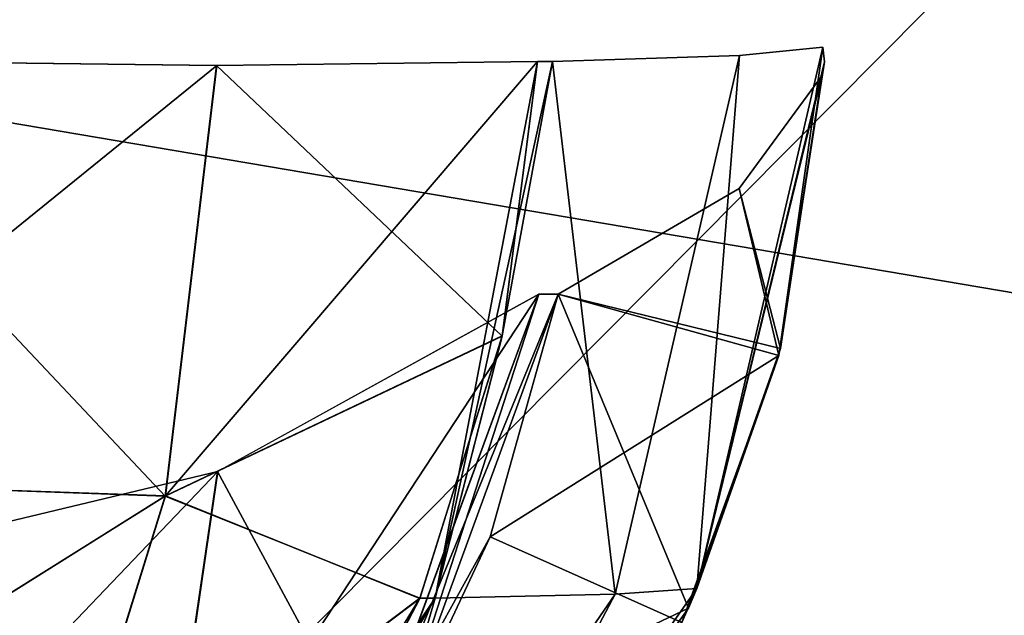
# Model space of a CAD drawing. Header units: millimetres. Extents: x -125 to 125, y -5 to 106.
# Tile 82 of 256: x -73.289 to -71.939, y -0.853 to -0.036. Entities that reach past the tile are written whole.
import ezdxf

# ---------------------------------------------------------------- set-up
doc = ezdxf.new("R2010")
doc.units = ezdxf.units.MM
doc.header["$LTSCALE"] = 65.185185
for name, color, linetype in [('177', 7, 'CONTINUOUS'), ('391', 7, 'CONTINUOUS'), ('392', 7, 'CONTINUOUS'), ('393', 7, 'CONTINUOUS'), ('394', 7, 'CONTINUOUS'), ('395', 7, 'CONTINUOUS'), ('396', 7, 'CONTINUOUS'), ('397', 7, 'CONTINUOUS'), ('478', 7, 'CONTINUOUS'), ('479', 7, 'CONTINUOUS'), ('480', 7, 'CONTINUOUS'), ('481', 7, 'CONTINUOUS'), ('482', 7, 'CONTINUOUS'), ('483', 7, 'CONTINUOUS'), ('484', 7, 'CONTINUOUS'), ('596', 7, 'CONTINUOUS'), ('611', 7, 'CONTINUOUS'), ('625', 7, 'CONTINUOUS'), ('639', 7, 'CONTINUOUS'), ('66', 7, 'CONTINUOUS')]:
    doc.layers.add(name, color=color, linetype=linetype)

msp = doc.modelspace()

# ---------------------------------------------------------------- linework, layer by layer
at = {"layer": '177', "linetype": 'CONTINUOUS'}
for points in [[(-61.9505, 0, 124.9), (-74.3405, 0, 124.9), (-65.3803, -1.5218, 124.8336), (-61.9505, 0, 124.9)], [(-74.3405, 0, 124.9), (-74.3007, -1.5218, 124.8336), (-65.3803, -1.5218, 124.8336), (-74.3405, 0, 124.9)]]:
    msp.add_3dface(points, dxfattribs=at)
at = {"layer": '391', "linetype": 'CONTINUOUS'}
for points in [[(-72.5773, -0.4119, -107.5263), (-73.0972, -1.2037, -107.3307), (-72.8086, -1.0423, -107.622), (-72.5773, -0.4119, -107.5263)], [(-73.0172, -0.6552, -106.9715), (-73.0972, -1.2037, -107.3307), (-72.5773, -0.4119, -107.5263), (-73.0172, -0.6552, -106.9715)], [(-73.6502, -0.807, -106.5986), (-73.7515, -1.4248, -107.0222), (-73.0172, -0.6552, -106.9715), (-73.6502, -0.807, -106.5986)], [(-73.0172, -0.6552, -106.9715), (-73.7515, -1.4248, -107.0222), (-73.0972, -1.2037, -107.3307), (-73.0172, -0.6552, -106.9715)]]:
    msp.add_3dface(points, dxfattribs=at)
at = {"layer": '392', "linetype": 'CONTINUOUS'}
for points in [[(-72.5773, -0.4119, -107.5263), (-72.8086, -1.0423, -107.622), (-72.5509, -0.4119, -107.5902), (-72.5773, -0.4119, -107.5263)], [(-72.5509, -0.4119, -107.5902), (-72.8086, -1.0423, -107.622), (-72.6442, -0.7447, -107.6288), (-72.5509, -0.4119, -107.5902)], [(-72.6442, -0.7447, -107.6288), (-72.8086, -1.0423, -107.622), (-72.7899, -1.0559, -107.689), (-72.6442, -0.7447, -107.6288)]]:
    msp.add_3dface(points, dxfattribs=at)
at = {"layer": '393', "linetype": 'CONTINUOUS'}
for points in [[(-72.1893, -0.1128, -109.0402), (-72.3028, -0.2673, -108.2967), (-72.2486, -0.4963, -109.0429), (-72.1893, -0.1128, -109.0402)], [(-72.3028, -0.2673, -108.2967), (-72.5509, -0.4119, -107.5902), (-72.2486, -0.4963, -109.0429), (-72.3028, -0.2673, -108.2967)], [(-72.5509, -0.4119, -107.5902), (-72.6442, -0.7447, -107.6288), (-72.2486, -0.4963, -109.0429), (-72.5509, -0.4119, -107.5902)], [(-72.2486, -0.4963, -109.0429), (-72.6442, -0.7447, -107.6288), (-72.3814, -0.8624, -109.0491), (-72.2486, -0.4963, -109.0429)], [(-72.6442, -0.7447, -107.6288), (-72.7899, -1.0559, -107.689), (-72.3814, -0.8624, -109.0491), (-72.6442, -0.7447, -107.6288)]]:
    msp.add_3dface(points, dxfattribs=at)
at = {"layer": '394', "linetype": 'CONTINUOUS'}
for points in [[(-72.1883, -0.0734, -109.2893), (-72.2486, -0.4963, -109.0429), (-72.3606, -0.8156, -109.2803), (-72.1883, -0.0734, -109.2893)], [(-72.1856, -0.0932, -109.1648), (-72.2486, -0.4963, -109.0429), (-72.1883, -0.0734, -109.2893), (-72.1856, -0.0932, -109.1648)], [(-72.1893, -0.1128, -109.0402), (-72.2486, -0.4963, -109.0429), (-72.1856, -0.0932, -109.1648), (-72.1893, -0.1128, -109.0402)], [(-72.2486, -0.4963, -109.0429), (-72.3814, -0.8624, -109.0491), (-72.3606, -0.8156, -109.2803), (-72.2486, -0.4963, -109.0429)], [(-72.3606, -0.8156, -109.2803), (-72.3814, -0.8624, -109.0491), (-72.7976, -1.4394, -109.2572), (-72.3606, -0.8156, -109.2803)]]:
    msp.add_3dface(points, dxfattribs=at)
at = {"layer": '395', "linetype": 'CONTINUOUS'}
for points in [[(-72.1883, -0.0734, -109.2893), (-72.3606, -0.8156, -109.2803), (-72.3021, -0.0846, -110.047), (-72.1883, -0.0734, -109.2893)], [(-72.5584, -0.0927, -110.7691), (-72.4726, -0.8236, -110.0045), (-72.7195, -0.8291, -110.6939), (-72.5584, -0.0927, -110.7691)], [(-72.3021, -0.0846, -110.047), (-72.4726, -0.8236, -110.0045), (-72.5584, -0.0927, -110.7691), (-72.3021, -0.0846, -110.047)], [(-72.3021, -0.0846, -110.047), (-72.3606, -0.8156, -109.2803), (-72.4726, -0.8236, -110.0045), (-72.3021, -0.0846, -110.047)], [(-72.3606, -0.8156, -109.2803), (-72.7976, -1.4394, -109.2572), (-72.4726, -0.8236, -110.0045), (-72.3606, -0.8156, -109.2803)], [(-72.7195, -0.8291, -110.6939), (-72.8981, -1.4437, -109.8983), (-73.1177, -1.447, -110.5082), (-72.7195, -0.8291, -110.6939)], [(-72.4726, -0.8236, -110.0045), (-72.8981, -1.4437, -109.8983), (-72.7195, -0.8291, -110.6939), (-72.4726, -0.8236, -110.0045)], [(-72.4726, -0.8236, -110.0045), (-72.7976, -1.4394, -109.2572), (-72.8981, -1.4437, -109.8983), (-72.4726, -0.8236, -110.0045)]]:
    msp.add_3dface(points, dxfattribs=at)
at = {"layer": '396', "linetype": 'CONTINUOUS'}
for points in [[(-72.5584, -0.0927, -110.7691), (-72.7195, -0.8291, -110.6939), (-72.579, -0.0927, -110.8133), (-72.5584, -0.0927, -110.7691)], [(-72.579, -0.0927, -110.8133), (-72.7195, -0.8291, -110.6939), (-72.6277, -0.4696, -110.7906), (-72.579, -0.0927, -110.8133)], [(-72.6277, -0.4696, -110.7906), (-72.7195, -0.8291, -110.6939), (-72.7402, -0.8292, -110.7382), (-72.6277, -0.4696, -110.7906)], [(-72.7195, -0.8291, -110.6939), (-73.1177, -1.447, -110.5082), (-72.7402, -0.8292, -110.7382), (-72.7195, -0.8291, -110.6939)], [(-72.7402, -0.8292, -110.7382), (-73.1177, -1.447, -110.5082), (-72.9125, -1.1591, -110.6578), (-72.7402, -0.8292, -110.7382)]]:
    msp.add_3dface(points, dxfattribs=at)
at = {"layer": '397', "linetype": 'CONTINUOUS'}
for points in [[(-73.653, -0.0906, -111.8259), (-73.0894, -0.6891, -111.3232), (-73.7204, -0.6663, -111.7316), (-73.653, -0.0906, -111.8259)], [(-73.019, -0.0986, -111.4219), (-73.0894, -0.6891, -111.3232), (-73.653, -0.0906, -111.8259), (-73.019, -0.0986, -111.4219)], [(-72.579, -0.0927, -110.8133), (-72.6277, -0.4696, -110.7906), (-73.019, -0.0986, -111.4219), (-72.579, -0.0927, -110.8133)], [(-73.019, -0.0986, -111.4219), (-72.6277, -0.4696, -110.7906), (-73.0894, -0.6891, -111.3232), (-73.019, -0.0986, -111.4219)], [(-72.6277, -0.4696, -110.7906), (-72.7402, -0.8292, -110.7382), (-73.0894, -0.6891, -111.3232), (-72.6277, -0.4696, -110.7906)], [(-73.7204, -0.6663, -111.7316), (-73.0894, -0.6891, -111.3232), (-73.8759, -1.1821, -111.4979), (-73.7204, -0.6663, -111.7316)], [(-73.0894, -0.6891, -111.3232), (-73.2524, -1.215, -111.078), (-73.8759, -1.1821, -111.4979), (-73.0894, -0.6891, -111.3232)], [(-73.0894, -0.6891, -111.3232), (-72.7402, -0.8292, -110.7382), (-73.2524, -1.215, -111.078), (-73.0894, -0.6891, -111.3232)], [(-72.7402, -0.8292, -110.7382), (-72.9125, -1.1591, -110.6578), (-73.2524, -1.215, -111.078), (-72.7402, -0.8292, -110.7382)]]:
    msp.add_3dface(points, dxfattribs=at)
at = {"layer": '478', "linetype": 'CONTINUOUS'}
for points in [[(-73.6523, -0.0906, 111.8256), (-73.7197, -0.6666, 111.7313), (-73.0185, -0.0986, 111.4214), (-73.6523, -0.0906, 111.8256)], [(-72.579, -0.0927, 110.8133), (-73.0888, -0.6887, 111.3228), (-72.6277, -0.4693, 110.7906), (-72.579, -0.0927, 110.8133)], [(-73.0185, -0.0986, 111.4214), (-73.0888, -0.6887, 111.3228), (-72.579, -0.0927, 110.8133), (-73.0185, -0.0986, 111.4214)], [(-73.0185, -0.0986, 111.4214), (-73.7197, -0.6666, 111.7313), (-73.0888, -0.6887, 111.3228), (-73.0185, -0.0986, 111.4214)], [(-72.6277, -0.4693, 110.7906), (-73.0888, -0.6887, 111.3228), (-72.7402, -0.8293, 110.7381), (-72.6277, -0.4693, 110.7906)], [(-73.7197, -0.6666, 111.7313), (-73.8754, -1.1827, 111.4973), (-73.0888, -0.6887, 111.3228), (-73.7197, -0.6666, 111.7313)], [(-73.0888, -0.6887, 111.3228), (-73.8754, -1.1827, 111.4973), (-73.2516, -1.2145, 111.0778), (-73.0888, -0.6887, 111.3228)], [(-73.0888, -0.6887, 111.3228), (-73.2516, -1.2145, 111.0778), (-72.7402, -0.8293, 110.7381), (-73.0888, -0.6887, 111.3228)], [(-72.7402, -0.8293, 110.7381), (-73.2516, -1.2145, 111.0778), (-72.9122, -1.1587, 110.6579), (-72.7402, -0.8293, 110.7381)]]:
    msp.add_3dface(points, dxfattribs=at)
at = {"layer": '479', "linetype": 'CONTINUOUS'}
for points in [[(-72.5584, -0.0927, 110.7691), (-72.6277, -0.4693, 110.7906), (-72.7194, -0.8289, 110.694), (-72.5584, -0.0927, 110.7691)], [(-72.579, -0.0927, 110.8133), (-72.6277, -0.4693, 110.7906), (-72.5584, -0.0927, 110.7691), (-72.579, -0.0927, 110.8133)], [(-72.6277, -0.4693, 110.7906), (-72.7402, -0.8293, 110.7381), (-72.7194, -0.8289, 110.694), (-72.6277, -0.4693, 110.7906)], [(-72.7194, -0.8289, 110.694), (-73.1376, -1.4462, 110.5527), (-73.117, -1.4462, 110.5085), (-72.7194, -0.8289, 110.694)], [(-72.9122, -1.1587, 110.6579), (-73.1376, -1.4462, 110.5527), (-72.7194, -0.8289, 110.694), (-72.9122, -1.1587, 110.6579)], [(-72.7402, -0.8293, 110.7381), (-72.9122, -1.1587, 110.6579), (-72.7194, -0.8289, 110.694), (-72.7402, -0.8293, 110.7381)]]:
    msp.add_3dface(points, dxfattribs=at)
at = {"layer": '480', "linetype": 'CONTINUOUS'}
for points in [[(-72.1883, -0.0734, 109.2893), (-72.3021, -0.0846, 110.047), (-72.3607, -0.8159, 109.2803), (-72.1883, -0.0734, 109.2893)], [(-72.5584, -0.0927, 110.7691), (-72.7194, -0.8289, 110.694), (-72.4726, -0.8236, 110.0045), (-72.5584, -0.0927, 110.7691)], [(-72.3021, -0.0846, 110.047), (-72.5584, -0.0927, 110.7691), (-72.4726, -0.8236, 110.0045), (-72.3021, -0.0846, 110.047)], [(-72.3021, -0.0846, 110.047), (-72.4726, -0.8236, 110.0045), (-72.3607, -0.8159, 109.2803), (-72.3021, -0.0846, 110.047)], [(-72.3607, -0.8159, 109.2803), (-72.4726, -0.8236, 110.0045), (-72.7985, -1.4402, 109.2572), (-72.3607, -0.8159, 109.2803)], [(-72.7194, -0.8289, 110.694), (-73.117, -1.4462, 110.5085), (-72.8981, -1.4437, 109.8983), (-72.7194, -0.8289, 110.694)], [(-72.4726, -0.8236, 110.0045), (-72.8981, -1.4437, 109.8983), (-72.7985, -1.4402, 109.2572), (-72.4726, -0.8236, 110.0045)], [(-72.4726, -0.8236, 110.0045), (-72.7194, -0.8289, 110.694), (-72.8981, -1.4437, 109.8983), (-72.4726, -0.8236, 110.0045)]]:
    msp.add_3dface(points, dxfattribs=at)
at = {"layer": '481', "linetype": 'CONTINUOUS'}
for points in [[(-72.1883, -0.0734, 109.2893), (-72.3607, -0.8159, 109.2803), (-72.1856, -0.0932, 109.1648), (-72.1883, -0.0734, 109.2893)], [(-72.1856, -0.0932, 109.1648), (-72.3607, -0.8159, 109.2803), (-72.1893, -0.1128, 109.0402), (-72.1856, -0.0932, 109.1648)], [(-72.1893, -0.1128, 109.0402), (-72.3607, -0.8159, 109.2803), (-72.2462, -0.4866, 109.0428), (-72.1893, -0.1128, 109.0402)], [(-72.2462, -0.4866, 109.0428), (-72.3607, -0.8159, 109.2803), (-72.3721, -0.8427, 109.0487), (-72.2462, -0.4866, 109.0428)], [(-72.3607, -0.8159, 109.2803), (-72.7985, -1.4402, 109.2572), (-72.3721, -0.8427, 109.0487), (-72.3607, -0.8159, 109.2803)], [(-72.3721, -0.8427, 109.0487), (-72.7985, -1.4402, 109.2572), (-72.8114, -1.4532, 109.069), (-72.3721, -0.8427, 109.0487)]]:
    msp.add_3dface(points, dxfattribs=at)
at = {"layer": '482', "linetype": 'CONTINUOUS'}
for points in [[(-72.1893, -0.1128, 109.0402), (-72.2462, -0.4866, 109.0428), (-72.3028, -0.2673, 108.2967), (-72.1893, -0.1128, 109.0402)], [(-72.3028, -0.2673, 108.2967), (-72.2462, -0.4866, 109.0428), (-72.5509, -0.4119, 107.5902), (-72.3028, -0.2673, 108.2967)], [(-72.5509, -0.4119, 107.5902), (-72.3721, -0.8427, 109.0487), (-72.7788, -1.0363, 107.6844), (-72.5509, -0.4119, 107.5902)], [(-72.2462, -0.4866, 109.0428), (-72.3721, -0.8427, 109.0487), (-72.5509, -0.4119, 107.5902), (-72.2462, -0.4866, 109.0428)], [(-72.3721, -0.8427, 109.0487), (-72.8114, -1.4532, 109.069), (-72.7788, -1.0363, 107.6844), (-72.3721, -0.8427, 109.0487)]]:
    msp.add_3dface(points, dxfattribs=at)
at = {"layer": '483', "linetype": 'CONTINUOUS'}
for points in [[(-72.5773, -0.4119, 107.5263), (-72.7788, -1.0363, 107.6844), (-72.8088, -1.0427, 107.622), (-72.5773, -0.4119, 107.5263)], [(-72.5509, -0.4119, 107.5902), (-72.7788, -1.0363, 107.6844), (-72.5773, -0.4119, 107.5263), (-72.5509, -0.4119, 107.5902)]]:
    msp.add_3dface(points, dxfattribs=at)
at = {"layer": '484', "linetype": 'CONTINUOUS'}
for points in [[(-72.5773, -0.4119, 107.5263), (-72.8088, -1.0427, 107.622), (-73.0177, -0.6554, 106.971), (-72.5773, -0.4119, 107.5263)], [(-73.0177, -0.6554, 106.971), (-73.0979, -1.2043, 107.3306), (-73.6509, -0.8071, 106.5984), (-73.0177, -0.6554, 106.971)], [(-73.0177, -0.6554, 106.971), (-72.8088, -1.0427, 107.622), (-73.0979, -1.2043, 107.3306), (-73.0177, -0.6554, 106.971)], [(-73.6509, -0.8071, 106.5984), (-73.0979, -1.2043, 107.3306), (-73.7523, -1.4251, 107.0221), (-73.6509, -0.8071, 106.5984)]]:
    msp.add_3dface(points, dxfattribs=at)
at = {"layer": '596', "linetype": 'CONTINUOUS'}
for points in [[(-75, 9.6026, -130.5), (-62.5, 9.6026, -130.5), (-75, -3, -130.5), (-75, 9.6026, -130.5)], [(-75, -3, -130.5), (-62.5, 9.6026, -130.5), (-64.2148, -3, -130.5), (-75, -3, -130.5)]]:
    msp.add_3dface(points, dxfattribs=at)
at = {"layer": '611', "linetype": 'CONTINUOUS'}
for points in [[(-74.552, -1, -127.5), (-62.5, -1, -127.5), (-75, 1.0913, -127.5), (-74.552, -1, -127.5)], [(-75, 1.0913, -127.5), (-62.5, -1, -127.5), (-62.5, 1.0913, -127.5), (-75, 1.0913, -127.5)]]:
    msp.add_3dface(points, dxfattribs=at)
at = {"layer": '625', "linetype": 'CONTINUOUS'}
for points in [[(-75, -3, 130.5), (-64.2148, -3, 130.5), (-75, 3.0913, 130.5), (-75, -3, 130.5)], [(-75, 3.0913, 130.5), (-62.5, -3, 130.5), (-62.5, 3.0913, 130.5), (-75, 3.0913, 130.5)], [(-64.2148, -3, 130.5), (-62.5, -3, 130.5), (-75, 3.0913, 130.5), (-64.2148, -3, 130.5)]]:
    msp.add_3dface(points, dxfattribs=at)
at = {"layer": '639', "linetype": 'CONTINUOUS'}
for points in [[(-75, -1, 127.5), (-62.5, 11.6026, 127.5), (-74.552, -1, 127.5), (-75, -1, 127.5)], [(-75, 11.6026, 127.5), (-62.5, 11.6026, 127.5), (-75, -1, 127.5), (-75, 11.6026, 127.5)], [(-74.552, -1, 127.5), (-62.5, 11.6026, 127.5), (-62.5, -1, 127.5), (-74.552, -1, 127.5)]]:
    msp.add_3dface(points, dxfattribs=at)
at = {"layer": '66', "linetype": 'CONTINUOUS'}
for points in [[(-61.9505, 0, -124.9), (-74.3007, -1.5218, -124.8336), (-74.3406, 0, -124.9), (-61.9505, 0, -124.9)], [(-73.3865, -1.5218, -124.8336), (-74.3007, -1.5218, -124.8336), (-61.9505, 0, -124.9), (-73.3865, -1.5218, -124.8336)], [(-61.9173, -1.5218, -124.8336), (-73.3865, -1.5218, -124.8336), (-61.9505, 0, -124.9), (-61.9173, -1.5218, -124.8336)]]:
    msp.add_3dface(points, dxfattribs=at)

doc.saveas('drawing.dxf')
